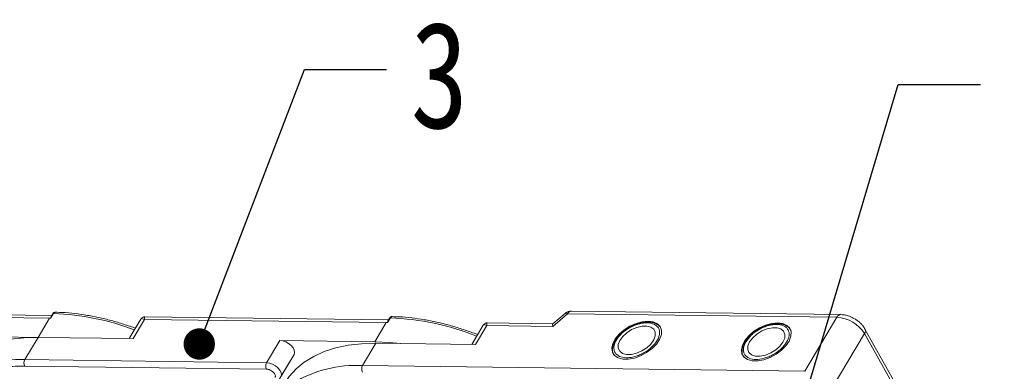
# Model space of a CAD drawing. Header units: millimetres. Extents: x -976 to 1106, y 28 to 1486.
# Tile 50 of 51: x 736 to 893, y 1252 to 1308. Entities that reach past the tile are written whole.
import ezdxf

# ---------------------------------------------------------------- set-up
doc = ezdxf.new("R2010")
doc.units = ezdxf.units.MM
doc.styles.get("Standard").update_dxf_attribs({"font": '仿宋_GB2312.ttf', "width": 0.8})
doc.dimstyles.new('ISO-25.1', dxfattribs={"dimtxt": 6, "dimasz": 5, "dimexe": 3.5, "dimexo": 0.625, "dimgap": 1.5, "dimtad": 1, "dimtoh": 1, "dimtxsty": 'Standard', "dimcen": 2.5, "dimadec": 0, "dimazin": 0, "dimtfac": 1, "dimtmove": 0, "dimatfit": 3, "dimfxl": 0, "dimarcsym": 0})

msp = doc.modelspace()

# ---------------------------------------------------------------- linework, layer by layer
at = {"color": 7, "linetype": 'Continuous', "lineweight": 15}
for p, q in [((702.612, 1260.46), (741.144, 1259.964)), ((741.516, 1260.383), (702.685, 1260.882)), ((741.805, 1260.721), (741.375, 1259.999)), ((741.687, 1260.67), (741.426, 1260.232)), ((795.192, 1259.692), (756.361, 1260.191)), ((821.353, 1258.676), (823.739, 1260.689)), ((823.384, 1260.764), (821.392, 1259.084)), ((823.739, 1260.689), (866.659, 1260.137)), ((867.254, 1260.552), (824.334, 1261.105)), ((866.659, 1260.137), (861.532, 1251.518)), ((741.144, 1259.964), (739.335, 1256.922)), ((741.375, 1259.999), (741.144, 1259.964)), ((755.703, 1259.819), (753.869, 1256.735)), ((754.479, 1256.727), (756.289, 1259.769)), ((756.289, 1259.769), (794.821, 1259.273)), ((794.821, 1259.273), (793.011, 1256.231)), ((795.052, 1259.308), (794.821, 1259.273)), ((795.482, 1260.03), (795.052, 1259.308)), ((795.364, 1259.98), (795.103, 1259.541)), ((810.276, 1258.861), (808.442, 1255.777)), ((809.053, 1255.769), (810.862, 1258.811)), ((810.862, 1258.811), (821.353, 1258.676)), ((821.409, 1259.099), (810.935, 1259.234)), ((739.335, 1256.922), (724.19, 1257.117)), ((865.923, 1248.906), (871.05, 1257.525)), ((871.05, 1257.525), (893.253, 1217.895)), ((893.334, 1218.616), (871.131, 1258.247)), ((737.224, 1253.373), (739.335, 1256.922)), ((739.335, 1256.922), (754.479, 1256.727)), ((777.867, 1256.426), (775.756, 1252.877)), ((793.011, 1256.231), (777.867, 1256.426)), ((791.045, 1252.425), (793.156, 1255.974)), ((793.156, 1255.974), (809.053, 1255.769)), ((780.14, 1254.216), (777.755, 1250.204)), ((778.029, 1250.667), (780.14, 1254.216)), ((737.211, 1252.351), (775.743, 1251.855)), ((775.756, 1252.877), (737.224, 1253.373)), ((861.532, 1251.518), (791.045, 1252.425))]:
    msp.add_line(p, q, dxfattribs=at)
at = {"color": 7, "linetype": 'Continuous', "lineweight": 15, "flags": 128}
for points in [[(823.739, 1260.689), (823.596, 1260.76), (823.482, 1260.79), (823.399, 1260.775), (823.384, 1260.764)], [(836.563, 1259.502), (835.626, 1259.418), (834.634, 1259.148), (833.65, 1258.709), (832.735, 1258.129), (831.947, 1257.444), (831.335, 1256.697), (830.938, 1255.935), (830.781, 1255.206), (830.873, 1254.556), (831.21, 1254.026), (831.769, 1253.649), (832.515, 1253.448), (833.402, 1253.437), (834.374, 1253.615), (835.37, 1253.972), (836.327, 1254.486), (837.186, 1255.124), (837.891, 1255.846), (838.399, 1256.606), (838.679, 1257.357), (838.711, 1258.052), (838.495, 1258.647), (838.044, 1259.104), (837.386, 1259.395), (836.563, 1259.502)], [(832.485, 1254.365), (833.122, 1254.195), (833.891, 1254.209), (834.73, 1254.405), (835.571, 1254.768), (836.345, 1255.268), (836.991, 1255.864), (837.455, 1256.509), (837.701, 1257.149), (837.708, 1257.734), (837.475, 1258.216), (837.022, 1258.555), (836.385, 1258.725), (835.616, 1258.711), (834.777, 1258.515), (833.937, 1258.153), (833.162, 1257.653), (832.516, 1257.057), (832.052, 1256.412), (831.806, 1255.771), (831.8, 1255.186), (832.032, 1254.705), (832.485, 1254.365)], [(857.208, 1259.237), (856.271, 1259.152), (855.279, 1258.882), (854.295, 1258.443), (853.38, 1257.863), (852.592, 1257.178), (851.98, 1256.431), (851.583, 1255.669), (851.426, 1254.941), (851.518, 1254.291), (851.854, 1253.76), (852.413, 1253.383), (853.16, 1253.182), (854.047, 1253.171), (855.019, 1253.349), (856.015, 1253.707), (856.972, 1254.22), (857.83, 1254.858), (858.536, 1255.58), (859.044, 1256.34), (859.324, 1257.091), (859.356, 1257.786), (859.14, 1258.381), (858.689, 1258.838), (858.031, 1259.13), (857.208, 1259.237)], [(852.744, 1256.229), (852.469, 1255.585), (852.432, 1254.99), (852.635, 1254.493), (853.061, 1254.133), (853.678, 1253.941), (854.433, 1253.931), (855.267, 1254.105), (856.111, 1254.448), (856.898, 1254.932), (857.563, 1255.519), (858.053, 1256.16), (858.328, 1256.805), (858.365, 1257.399), (858.162, 1257.896), (857.735, 1258.256), (857.119, 1258.448), (856.364, 1258.458), (855.53, 1258.284), (854.686, 1257.941), (853.899, 1257.457), (853.234, 1256.87), (852.744, 1256.229)], [(739.335, 1256.922), (737.059, 1256.861), (734.904, 1256.618), (732.887, 1256.195), (731.024, 1255.595), (729.33, 1254.824), (727.819, 1253.888), (726.503, 1252.793), (725.392, 1251.55), (724.7, 1250.527)], [(780.14, 1254.216), (780.228, 1254.516), (780.175, 1254.87), (779.985, 1255.247), (779.674, 1255.614), (779.27, 1255.941), (778.808, 1256.199), (778.326, 1256.365), (777.867, 1256.426)], [(793.156, 1255.974), (790.906, 1255.913), (788.776, 1255.673), (786.782, 1255.255), (784.94, 1254.662), (783.265, 1253.9), (781.771, 1252.974), (780.469, 1251.892), (779.371, 1250.663), (778.687, 1249.651)], [(797.057, 1255.924), (795.389, 1256.11), (793.011, 1256.231)], [(778.029, 1250.667), (778.117, 1250.967), (778.064, 1251.321), (777.874, 1251.698), (777.563, 1252.065), (777.16, 1252.392), (776.697, 1252.65), (776.215, 1252.816), (775.756, 1252.877)]]:
    msp.add_lwpolyline(points, dxfattribs=at)
at = {"color": 7, "linetype": 'Continuous', "lineweight": 15}
for centre, radius, start, end in [((741.789, 1260.597), 0.126, 82.49156, 144.10364), ((740.277, 1219.778), 40.971, 69.39348, 87.86352), ((824.397, 1260.381), 0.727, 94.95278, 154.87747), ((867.306, 1259.843), 0.711, 94.00869, 155.5794), ((866.335, 1254.594), 5.552, 31.86538, 86.65442), ((795.465, 1259.906), 0.126, 82.49156, 144.10364), ((793.906, 1218.706), 41.355, 68.24032, 87.81682), ((870.482, 1257.954), 0.711, 322.92812, 24.55424), ((736.167, 1233.884), 19.517, 86.89523, 121.269), ((738.203, 1252.85), 1.11, 151.86538, 206.65442), ((776.735, 1252.354), 1.11, 151.86538, 206.65442), ((790.001, 1233.15), 19.304, 86.8991, 121.2164), ((792.024, 1251.901), 1.11, 151.86538, 206.65442)]:
    msp.add_arc(centre, radius, start, end, dxfattribs=at)
msp.add_ellipse((821.929, 1257.647), major_axis=(-0.519, 1.448), ratio=0.1946508, start_param=0.0724362, end_param=0.7128807, dxfattribs=at)
for points, knots in [([(741.375, 1259.999), (741.374, 1259.999), (741.372, 1259.999), (741.37, 1260), (741.366, 1260.003), (741.363, 1260.024), (741.376, 1260.109), (741.385, 1260.192), (741.426, 1260.23), (741.427, 1260.231)], [0, 0, 0, 0, 0.0072141, 0.0144122, 0.0268014, 0.0656035, 0.2484008, 0.9798767, 1, 1, 1, 1]), ([(742.104, 1260.929), (742.064, 1260.926), (741.984, 1260.921), (741.869, 1260.867), (741.765, 1260.785), (741.713, 1260.708), (741.687, 1260.67)], [0, 0, 0, 0, 0.2548583, 0.5090725, 0.7587441, 1, 1, 1, 1]), ([(742.112, 1260.925), (742.095, 1260.926), (742.027, 1260.931), (741.915, 1260.873), (741.84, 1260.769), (741.805, 1260.721)], [0, 0, 0, 0, 0.15305427, 0.60706801, 1, 1, 1, 1]), ([(754.846, 1258.378), (754.304, 1258.57), (753.099, 1258.999), (751.22, 1259.552), (749.211, 1260.054), (747.197, 1260.451), (745.199, 1260.733), (743.495, 1260.893), (742.486, 1260.908), (742.112, 1260.914)], [0, 0, 0, 0, 0.1236943, 0.2753419, 0.4300298, 0.5869732, 0.7456114, 0.9055474, 1, 1, 1, 1]), ([(756.358, 1260.192), (756.303, 1260.189), (756.185, 1260.183), (756.005, 1260.117), (755.829, 1259.998), (755.744, 1259.877), (755.701, 1259.815)], [0, 0, 0, 0, 0.2124417, 0.4552729, 0.7219822, 1, 1, 1, 1]), ([(756.36, 1260.183), (756.357, 1260.186), (756.311, 1260.223), (756.271, 1260.093), (756.283, 1259.878), (756.289, 1259.769)], [0, 0, 0, 0, 0.0382084, 0.5167755, 1, 1, 1, 1]), ([(795.78, 1260.238), (795.741, 1260.235), (795.661, 1260.23), (795.546, 1260.176), (795.442, 1260.094), (795.389, 1260.017), (795.364, 1259.98)], [0, 0, 0, 0, 0.25485829, 0.50907251, 0.75874409, 1, 1, 1, 1]), ([(795.789, 1260.234), (795.772, 1260.235), (795.704, 1260.24), (795.591, 1260.182), (795.516, 1260.079), (795.482, 1260.03)], [0, 0, 0, 0, 0.15305427, 0.60706801, 1, 1, 1, 1]), ([(809.385, 1257.363), (809.202, 1257.435), (808.374, 1257.764), (806.879, 1258.267), (804.897, 1258.864), (802.888, 1259.362), (800.874, 1259.761), (798.876, 1260.042), (797.172, 1260.202), (796.163, 1260.218), (795.788, 1260.223)], [0, 0, 0, 0, 0.0394035, 0.1777804, 0.3200682, 0.4652087, 0.6124655, 0.7613124, 0.911377, 1, 1, 1, 1]), ([(824.335, 1261.096), (824.172, 1261.083), (823.839, 1261.056), (823.504, 1260.902), (823.388, 1260.765), (823.383, 1260.758)], [0, 0, 0, 0, 0.47733272, 0.97627386, 1, 1, 1, 1]), ([(869.479, 1259.881), (869.201, 1260.028), (868.813, 1260.234), (868.215, 1260.423), (867.751, 1260.53), (867.409, 1260.54), (867.256, 1260.544)], [0, 0, 0, 0, 0.3887661, 0.5420081, 0.7952182, 1, 1, 1, 1]), ([(756.289, 1259.769), (756.187, 1259.82), (755.985, 1259.921), (755.79, 1259.936), (755.74, 1259.843), (755.72, 1259.807)], [0, 0, 0, 0, 0.3848786, 0.7667224, 1, 1, 1, 1]), ([(795.052, 1259.308), (795.051, 1259.308), (795.049, 1259.308), (795.046, 1259.309), (795.043, 1259.312), (795.04, 1259.333), (795.053, 1259.418), (795.062, 1259.501), (795.103, 1259.539), (795.104, 1259.54)], [0, 0, 0, 0, 0.0072141, 0.0144122, 0.0268014, 0.0656035, 0.2484008, 0.9798767, 1, 1, 1, 1]), ([(810.932, 1259.234), (810.877, 1259.231), (810.759, 1259.225), (810.579, 1259.159), (810.402, 1259.04), (810.318, 1258.919), (810.274, 1258.857)], [0, 0, 0, 0, 0.2124417, 0.4552729, 0.7219822, 1, 1, 1, 1]), ([(810.862, 1258.811), (810.761, 1258.862), (810.558, 1258.963), (810.364, 1258.978), (810.313, 1258.885), (810.294, 1258.85)], [0, 0, 0, 0, 0.3848786, 0.7667224, 1, 1, 1, 1]), ([(810.934, 1259.225), (810.93, 1259.228), (810.884, 1259.265), (810.844, 1259.136), (810.856, 1258.92), (810.862, 1258.811)], [0, 0, 0, 0, 0.0381823, 0.5167354, 1, 1, 1, 1]), ([(831.981, 1253.899), (831.721, 1254.073), (831.32, 1254.339), (831.115, 1254.915), (831.095, 1255.423), (831.232, 1255.976), (831.592, 1256.706), (832.333, 1257.591), (833.363, 1258.341), (834.294, 1258.804), (835.045, 1259.071), (835.781, 1259.225), (836.677, 1259.287), (837.192, 1259.126), (837.526, 1259.021)], [0, 0, 0, 0, 0.1197284, 0.1841803, 0.25, 0.3158197, 0.3802716, 0.5, 0.6197284, 0.6841803, 0.75, 0.8158197, 0.8802716, 1, 1, 1, 1]), ([(837.526, 1259.021), (837.787, 1258.848), (838.187, 1258.582), (838.392, 1258.005), (838.412, 1257.498), (838.275, 1256.944), (837.915, 1256.215), (837.175, 1255.329), (836.144, 1254.579), (835.213, 1254.116), (834.462, 1253.85), (833.726, 1253.696), (832.83, 1253.634), (832.315, 1253.795), (831.981, 1253.899)], [0, 0, 0, 0, 0.1197284, 0.1841803, 0.25, 0.3158197, 0.3802716, 0.5, 0.6197284, 0.6841803, 0.75, 0.8158197, 0.8802716, 1, 1, 1, 1]), ([(838.446, 1258.62), (838.427, 1258.65), (838.297, 1258.841), (837.905, 1259.071), (837.326, 1259.288), (836.643, 1259.372), (835.944, 1259.335), (835.289, 1259.206), (834.716, 1259.032), (834.161, 1258.815), (833.788, 1258.619), (833.6, 1258.519)], [0, 0, 0, 0, 0.0258927, 0.1695255, 0.3092153, 0.4406375, 0.5896377, 0.703771, 0.7933182, 0.8954427, 1, 1, 1, 1]), ([(852.154, 1256.236), (852.406, 1256.587), (852.794, 1257.125), (853.585, 1257.769), (854.269, 1258.21), (855.004, 1258.566), (855.959, 1258.893), (857.097, 1259.05), (858.031, 1258.866), (858.586, 1258.52), (858.891, 1258.151), (859.044, 1257.699), (859.062, 1257.045), (858.808, 1256.504), (858.643, 1256.153)], [0, 0, 0, 0, 0.1197284, 0.1841803, 0.25, 0.3158197, 0.3802716, 0.5, 0.6197284, 0.6841803, 0.75, 0.8158197, 0.8802716, 1, 1, 1, 1]), ([(859.339, 1258.006), (859.246, 1258.158), (859.051, 1258.479), (858.557, 1258.811), (857.969, 1259.021), (857.288, 1259.106), (856.588, 1259.069), (855.934, 1258.94), (855.361, 1258.767), (854.806, 1258.549), (854.433, 1258.353), (854.245, 1258.254)], [0, 0, 0, 0, 0.1182089, 0.2482296, 0.3746809, 0.4936483, 0.6285277, 0.7318446, 0.8129054, 0.9053516, 1, 1, 1, 1]), ([(871.12, 1258.244), (871.104, 1258.281), (871.006, 1258.494), (870.751, 1258.812), (870.377, 1259.217), (869.962, 1259.572), (869.639, 1259.778), (869.479, 1259.881)], [0, 0, 0, 0, 0.0546793, 0.317392, 0.5258306, 0.7640492, 1, 1, 1, 1]), ([(833.6, 1258.519), (833.313, 1258.344), (832.911, 1258.098), (832.389, 1257.672), (831.989, 1257.293), (831.59, 1256.82), (831.261, 1256.316), (831.022, 1255.787), (830.887, 1255.244), (830.895, 1254.707), (830.966, 1254.318), (831.088, 1254.153), (831.103, 1254.133)], [0, 0, 0, 0, 0.1523426, 0.2135253, 0.3136647, 0.4152481, 0.5221932, 0.6320204, 0.7445763, 0.8606538, 0.9832938, 1, 1, 1, 1]), ([(854.245, 1258.254), (853.958, 1258.078), (853.556, 1257.832), (853.034, 1257.406), (852.636, 1257.027), (852.282, 1256.621), (852.12, 1256.358), (852.056, 1256.256)], [0, 0, 0, 0, 0.3177245, 0.4453264, 0.6541763, 0.8660378, 1, 1, 1, 1]), ([(852.056, 1256.256), (852.011, 1256.189), (851.849, 1255.948), (851.67, 1255.521), (851.531, 1254.979), (851.54, 1254.441), (851.612, 1254.05), (851.736, 1253.883), (851.752, 1253.861)], [0, 0, 0, 0, 0.0817983, 0.2921252, 0.5076777, 0.7299744, 0.9648388, 1, 1, 1, 1]), ([(858.643, 1256.153), (858.391, 1255.803), (858.003, 1255.264), (857.212, 1254.62), (856.528, 1254.179), (855.793, 1253.823), (854.838, 1253.496), (853.7, 1253.339), (852.766, 1253.523), (852.211, 1253.87), (851.906, 1254.238), (851.753, 1254.69), (851.735, 1255.345), (851.989, 1255.885), (852.154, 1256.236)], [0, 0, 0, 0, 0.1197284, 0.1841803, 0.25, 0.3158197, 0.3802716, 0.5, 0.6197284, 0.6841803, 0.75, 0.8158197, 0.8802716, 1, 1, 1, 1]), ([(724.605, 1248.198), (724.847, 1248.445), (725.519, 1249.132), (726.902, 1250.05), (728.875, 1251.039), (731.299, 1251.804), (734.139, 1252.296), (736.197, 1252.333), (737.211, 1252.351)], [0, 0, 0, 0, 0.0892615, 0.2481902, 0.4071382, 0.6104349, 0.8081913, 1, 1, 1, 1]), ([(775.743, 1251.855), (775.831, 1251.848), (776.012, 1251.833), (776.31, 1251.728), (776.593, 1251.57), (776.836, 1251.372), (777.025, 1251.15), (777.141, 1250.92), (777.177, 1250.7), (777.13, 1250.586), (777.107, 1250.53)], [0, 0, 0, 0, 0.1222496, 0.25, 0.3777504, 0.5, 0.6222496, 0.75, 0.8777504, 1, 1, 1, 1])]:
    msp.add_open_spline(points, degree=3, knots=knots, dxfattribs=at)

# ---------------------------------------------------------------- texts
at = {"color": 5, "lineweight": 9, "insert": (798.698, 1307.218), "char_height": 16.97, "width": 2.54554, "attachment_point": 1}
msp.add_mtext('3', dxfattribs=at)

# ---------------------------------------------------------------- leaders
at = {"color": 5, "lineweight": 9}
for points in [[(765.03, 1255.865), (781.801, 1299.582), (794.88, 1299.582)], [(858.179, 1235.861), (876.44, 1297.192), (889.519, 1297.192)]]:
    msp.add_leader(points, dimstyle='ISO-25.1', override={"dimgap": 1.5, "dimtad": 0, "dimldrblk": 'Dot'}, dxfattribs=at)

doc.saveas('drawing.dxf')
